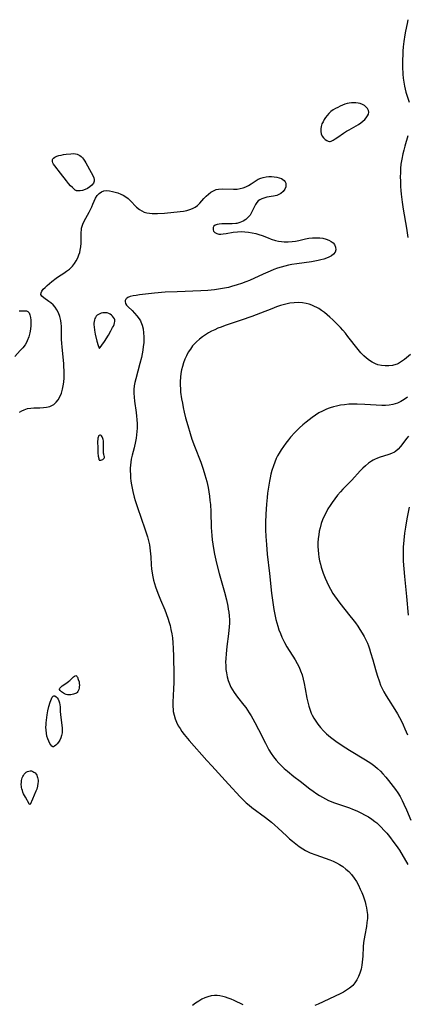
# Model space of a CAD drawing. Header units: inches. Extents: x 1073367 to 1082519, y 1569854 to 1574957.
# Tile 15 of 256: x 1074224 to 1074392, y 1572446 to 1572874. Entities that reach past the tile are written whole.
import ezdxf

# ---------------------------------------------------------------- set-up
doc = ezdxf.new("R2010")
doc.units = ezdxf.units.IN
doc.header["$MEASUREMENT"] = 0
doc.layers.add('CGG_CurvaNivelLidar_v1', color=7, linetype='Continuous', lineweight=30, true_color=0x008008)

msp = doc.modelspace()

# ---------------------------------------------------------------- linework, layer by layer
at = {"layer": 'CGG_CurvaNivelLidar_v1'}
for points in [[(1074392.3517, 1572873.9246, 64.5), (1074392.0366, 1572872.286, 64.5), (1074391.3428, 1572868.9979, 64.5), (1074391.0428, 1572867.3228, 64.5), (1074390.594, 1572864.5075, 64.5), (1074390.2951, 1572862.1181, 64.5), (1074390.1459, 1572860.3157, 64.5), (1074390.0514, 1572858.5041, 64.5), (1074390.0035, 1572856.6873, 64.5), (1074390.0199, 1572853.524, 64.5), (1074390.1749, 1572850.2712, 64.5), (1074390.3211, 1572848.5173, 64.5), (1074390.5289, 1572846.7781, 64.5), (1074390.8178, 1572845.0592, 64.5), (1074391.1054, 1572843.7626, 64.5), (1074391.4486, 1572842.4771, 64.5), (1074392.7957, 1572838.1037, 64.5)], [(1074392.2878, 1572823.5729, 64.5), (1074390.9582, 1572819.0123, 64.5), (1074390.5001, 1572817.3433, 64.5), (1074390.0833, 1572815.665, 64.5), (1074389.6215, 1572813.3881, 64.5), (1074389.3153, 1572811.164, 64.5), (1074389.1534, 1572809.3298, 64.5), (1074389.0589, 1572807.4871, 64.5), (1074389.0259, 1572805.6389, 64.5), (1074389.0534, 1572803.7877, 64.5), (1074389.171, 1572801.4471, 64.5), (1074389.2991, 1572799.7796, 64.5), (1074389.458, 1572798.1123, 64.5), (1074389.8572, 1572794.7812, 64.5), (1074390.3235, 1572791.6436, 64.5), (1074391.6873, 1572783.4307, 64.5), (1074392.3214, 1572779.3366, 64.5)], [(1074223.922, 1572703.4919, 64), (1074224.9001, 1572704.1059, 64), (1074225.9478, 1572704.6237, 64), (1074227.3784, 1572705.0855, 64), (1074228.8927, 1572705.3415, 64), (1074230.0986, 1572705.4182, 64), (1074232.8021, 1572705.4535, 64), (1074234.2692, 1572705.5167, 64), (1074235.6925, 1572705.6827, 64), (1074237.0377, 1572706.0148, 64), (1074237.6531, 1572706.2585, 64), (1074238.798, 1572706.9435, 64), (1074239.8166, 1572707.8527, 64), (1074240.7064, 1572708.9452, 64), (1074241.4566, 1572710.1914, 64), (1074242.1423, 1572711.8112, 64), (1074242.6414, 1572713.5647, 64), (1074242.9199, 1572715.0365, 64), (1074243.1105, 1572716.554, 64), (1074243.2489, 1572718.4878, 64), (1074243.2925, 1572720.0781, 64), (1074243.2812, 1572721.6821, 64), (1074243.2178, 1572723.2936, 64), (1074243.1199, 1572724.7228, 64), (1074242.3807, 1572731.8172, 64), (1074242.2581, 1572733.5496, 64), (1074242.2005, 1572735.1471, 64), (1074242.1468, 1572739.568, 64), (1074242.0861, 1572740.8492, 64), (1074241.9734, 1572742.1098, 64), (1074241.7935, 1572743.3433, 64), (1074241.3855, 1572745.0686, 64), (1074240.7898, 1572746.6899, 64), (1074240.1276, 1572747.9632, 64), (1074239.3455, 1572749.124, 64), (1074238.4696, 1572750.1568, 64), (1074237.5214, 1572751.0389, 64), (1074236.6845, 1572751.6582, 64), (1074234.4565, 1572753.1326, 64), (1074233.6475, 1572753.8431, 64), (1074233.2366, 1572754.6128, 64), (1074233.2877, 1572755.3159, 64), (1074233.6412, 1572756.0773, 64), (1074234.2306, 1572756.8788, 64), (1074235.002, 1572757.7038, 64), (1074235.915, 1572758.5441, 64), (1074237.9763, 1572760.2577, 64), (1074239.8334, 1572761.714, 64), (1074240.8998, 1572762.4442, 64), (1074243.0952, 1572763.8629, 64), (1074244.3681, 1572764.7559, 64), (1074245.5726, 1572765.6947, 64), (1074246.2652, 1572766.2957, 64), (1074246.9063, 1572766.9354, 64), (1074247.7768, 1572768.0389, 64), (1074248.5165, 1572769.2559, 64), (1074249.1494, 1572770.5522, 64), (1074249.6931, 1572771.8985, 64), (1074250.0276, 1572772.8712, 64), (1074250.3033, 1572773.8606, 64), (1074250.573, 1572775.352, 64), (1074250.6919, 1572776.8632, 64), (1074250.6303, 1572781.4343, 64), (1074250.7596, 1572782.8989, 64), (1074250.8734, 1572783.479, 64), (1074251.1229, 1572784.3498, 64), (1074251.4484, 1572785.2081, 64), (1074252.011, 1572786.4198, 64), (1074254.1177, 1572790.359, 64), (1074255.2398, 1572792.6559, 64), (1074255.7216, 1572793.7794, 64), (1074256.2528, 1572795.1516, 64), (1074256.8201, 1572796.4351, 64), (1074257.5318, 1572797.5602, 64), (1074258.4072, 1572798.5113, 64), (1074259.4323, 1572799.2275, 64), (1074260.5249, 1572799.6243, 64), (1074261.6886, 1572799.7277, 64), (1074262.9243, 1572799.6159, 64), (1074264.2174, 1572799.3674, 64), (1074265.411, 1572799.0754, 64), (1074266.6166, 1572798.7122, 64), (1074267.8102, 1572798.2563, 64), (1074268.9282, 1572797.7102, 64), (1074269.9965, 1572797.0608, 64), (1074270.9975, 1572796.3114, 64), (1074271.8853, 1572795.5039, 64), (1074274.7047, 1572792.5462, 64), (1074275.9687, 1572791.4774, 64), (1074276.9387, 1572790.8792, 64), (1074277.9832, 1572790.4091, 64), (1074279.0895, 1572790.0718, 64), (1074280.2579, 1572789.8675, 64), (1074281.4692, 1572789.773, 64), (1074282.7158, 1572789.7572, 64), (1074283.8279, 1572789.788, 64), (1074286.7265, 1572789.9997, 64), (1074293.6328, 1572790.6857, 64), (1074295.0555, 1572790.8757, 64), (1074296.4131, 1572791.1326, 64), (1074297.71, 1572791.4713, 64), (1074298.9612, 1572791.9221, 64), (1074300.1042, 1572792.5172, 64), (1074301.1581, 1572793.3198, 64), (1074302.1123, 1572794.2655, 64), (1074303.8835, 1572796.3204, 64), (1074304.8059, 1572797.3254, 64), (1074305.8024, 1572798.2404, 64), (1074306.8779, 1572799.0386, 64), (1074308.0264, 1572799.6886, 64), (1074309.2448, 1572800.1517, 64), (1074310.2562, 1572800.3648, 64), (1074311.7948, 1572800.4803, 64), (1074316.6626, 1572800.349, 64), (1074318.3072, 1572800.418, 64), (1074319.606, 1572800.5855, 64), (1074320.8612, 1572800.8734, 64), (1074322.0519, 1572801.3008, 64), (1074323.2583, 1572801.9327, 64), (1074324.4026, 1572802.6799, 64), (1074326.4726, 1572804.1086, 64), (1074327.4615, 1572804.6802, 64), (1074328.5212, 1572805.1461, 64), (1074329.6347, 1572805.4887, 64), (1074330.8255, 1572805.7113, 64), (1074332.0359, 1572805.8217, 64), (1074333.1958, 1572805.8419, 64), (1074334.3344, 1572805.7786, 64), (1074335.4292, 1572805.6249, 64), (1074336.5451, 1572805.3439, 64), (1074337.5415, 1572804.9406, 64), (1074338.1545, 1572804.5752, 64), (1074338.6665, 1572804.1409, 64), (1074339.1043, 1572803.5621, 64), (1074339.3729, 1572802.9127, 64), (1074339.464, 1572802.1883, 64), (1074339.3824, 1572801.4389, 64), (1074338.9742, 1572800.3094, 64), (1074338.2664, 1572799.273, 64), (1074337.2844, 1572798.4254, 64), (1074336.4172, 1572797.978, 64), (1074335.4469, 1572797.6464, 64), (1074334.0421, 1572797.3248, 64), (1074331.1841, 1572796.8184, 64), (1074329.8486, 1572796.497, 64), (1074328.927, 1572796.1764, 64), (1074328.0971, 1572795.7638, 64), (1074327.3878, 1572795.2387, 64), (1074326.7736, 1572794.5271, 64), (1074326.2689, 1572793.6947, 64), (1074324.5106, 1572790.2087, 64), (1074323.8616, 1572789.1224, 64), (1074323.0915, 1572788.1285, 64), (1074322.0573, 1572787.2074, 64), (1074320.8476, 1572786.4561, 64), (1074319.5101, 1572785.8765, 64), (1074318.0853, 1572785.4807, 64), (1074317.7209, 1572785.4132, 64), (1074316.171, 1572785.2588, 64), (1074311.6227, 1572785.2654, 64), (1074310.5269, 1572785.1765, 64), (1074309.5557, 1572784.9801, 64), (1074308.7962, 1572784.6754, 64), (1074308.2367, 1572784.2503, 64), (1074307.9164, 1572783.7128, 64), (1074307.8199, 1572783.1075, 64), (1074307.8841, 1572782.6346, 64), (1074308.067, 1572782.1774, 64), (1074308.6402, 1572781.5062, 64), (1074309.5068, 1572781.0373, 64), (1074310.3064, 1572780.8668, 64), (1074311.2149, 1572780.8292, 64), (1074312.207, 1572780.8985, 64), (1074313.5811, 1572781.1048, 64), (1074316.5503, 1572781.6549, 64), (1074318.3927, 1572781.8867, 64), (1074319.9613, 1572781.944, 64), (1074321.5528, 1572781.8837, 64), (1074323.1518, 1572781.7213, 64), (1074324.7444, 1572781.4669, 64), (1074326.317, 1572781.1259, 64), (1074327.7557, 1572780.7245, 64), (1074329.1023, 1572780.2507, 64), (1074331.7499, 1572779.1868, 64), (1074333.085, 1572778.6858, 64), (1074334.9129, 1572778.129, 64), (1074336.1757, 1572777.8298, 64), (1074337.45, 1572777.6076, 64), (1074338.7335, 1572777.4802, 64), (1074340.413, 1572777.4728, 64), (1074342.0966, 1572777.6046, 64), (1074343.5405, 1572777.7968, 64), (1074344.97, 1572778.0576, 64), (1074347.917, 1572778.7497, 64), (1074349.3885, 1572779.0426, 64), (1074351.0137, 1572779.2306, 64), (1074352.637, 1572779.2842, 64), (1074354.0927, 1572779.2245, 64), (1074355.4996, 1572779.0455, 64), (1074356.8484, 1572778.7204, 64), (1074358.0815, 1572778.2456, 64), (1074359.0543, 1572777.6917, 64), (1074359.8717, 1572777.0292, 64), (1074360.4979, 1572776.2709, 64), (1074360.9725, 1572775.1612, 64), (1074361.032, 1572774.0026, 64), (1074360.7094, 1572772.99, 64), (1074360.0511, 1572772.0807, 64), (1074359.1755, 1572771.3803, 64), (1074358.0927, 1572770.7969, 64), (1074357.0131, 1572770.3635, 64), (1074355.8395, 1572769.9882, 64), (1074354.5938, 1572769.6594, 64), (1074353.4011, 1572769.3911, 64), (1074350.4785, 1572768.8725, 64), (1074344.206, 1572767.9925, 64), (1074342.0377, 1572767.6407, 64), (1074340.4983, 1572767.3448, 64), (1074338.9748, 1572766.9958, 64), (1074337.3616, 1572766.5484, 64), (1074335.7716, 1572766.0303, 64), (1074334.1805, 1572765.4418, 64), (1074332.6074, 1572764.8052, 64), (1074329.4959, 1572763.4461, 64), (1074323.5945, 1572760.7694, 64), (1074322.0945, 1572760.1352, 64), (1074320.2412, 1572759.4178, 64), (1074318.3641, 1572758.7746, 64), (1074315.7982, 1572758.0396, 64), (1074314.5007, 1572757.7252, 64), (1074311.9674, 1572757.2091, 64), (1074310.2008, 1572756.916, 64), (1074308.4236, 1572756.6778, 64), (1074307.024, 1572756.5322, 64), (1074305.6189, 1572756.4154, 64), (1074302.5492, 1572756.2274, 64), (1074292.3136, 1572755.8495, 64), (1074287.1097, 1572755.5707, 64), (1074282.4506, 1572755.152, 64), (1074276.0065, 1572754.4427, 64), (1074274.5346, 1572754.2523, 64), (1074273.1722, 1572754.0196, 64), (1074271.959, 1572753.7143, 64), (1074270.9455, 1572753.3014, 64), (1074270.4876, 1572753.0082, 64), (1074270.2536, 1572752.8044, 64), (1074270.0351, 1572752.5512, 64), (1074269.7819, 1572752.0686, 64), (1074269.695, 1572751.5441, 64), (1074269.8654, 1572750.76, 64), (1074270.3311, 1572749.9647, 64), (1074271.0074, 1572749.2047, 64), (1074272.7403, 1572747.6157, 64), (1074273.8213, 1572746.5631, 64), (1074274.8637, 1572745.4022, 64), (1074275.8054, 1572744.1331, 64), (1074276.3859, 1572743.1413, 64), (1074276.5702, 1572742.7612, 64), (1074277.1273, 1572741.2668, 64), (1074277.5072, 1572739.6776, 64), (1074277.739, 1572738.0203, 64), (1074277.8423, 1572736.3159, 64), (1074277.8277, 1572734.5814, 64), (1074277.7769, 1572733.7039, 64), (1074277.6149, 1572732.1154, 64), (1074277.379, 1572730.5225, 64), (1074277.0871, 1572728.9285, 64), (1074276.7538, 1572727.3362, 64), (1074276.1488, 1572724.745, 64), (1074274.3644, 1572718.0203, 64), (1074273.9941, 1572716.4809, 64), (1074273.6954, 1572714.9479, 64), (1074273.514, 1572713.4129, 64), (1074273.4862, 1572711.7688, 64), (1074273.593, 1572710.1128, 64), (1074273.7977, 1572708.3514, 64), (1074274.4931, 1572703.4203, 64), (1074274.6663, 1572701.875, 64), (1074274.7957, 1572700.3244, 64), (1074274.884, 1572698.4504, 64), (1074274.8918, 1572696.5791, 64), (1074274.8344, 1572695.1145, 64), (1074274.7077, 1572693.6584, 64), (1074274.5115, 1572692.268, 64), (1074274.2549, 1572690.8875, 64), (1074273.5947, 1572688.0479, 64), (1074272.7436, 1572684.8289, 64), (1074272.3881, 1572683.21, 64), (1074272.1766, 1572681.8493, 64), (1074272.0397, 1572680.4742, 64), (1074271.9723, 1572679.1895, 64), (1074271.9562, 1572677.8981, 64), (1074271.9875, 1572676.6024, 64), (1074272.082, 1572675.0805, 64), (1074272.2418, 1572673.559, 64), (1074272.4641, 1572672.0722, 64), (1074272.7421, 1572670.5892, 64), (1074273.0655, 1572669.1101, 64), (1074273.6733, 1572666.6914, 64), (1074274.1069, 1572665.1452, 64), (1074275.0678, 1572662.1017, 64), (1074278.3084, 1572652.8621, 64), (1074278.8632, 1572651.1389, 64), (1074279.377, 1572649.4094, 64), (1074279.8346, 1572647.6713, 64), (1074280.2171, 1572645.9216, 64), (1074280.4318, 1572644.6763, 64), (1074280.6012, 1572643.4252, 64), (1074280.8352, 1572640.7573, 64), (1074281.0306, 1572637.2714, 64), (1074281.1674, 1572635.5368, 64), (1074281.4099, 1572633.6495, 64), (1074281.7029, 1572632.1246, 64), (1074282.0724, 1572630.6116, 64), (1074282.4835, 1572629.1735, 64), (1074282.937, 1572627.7423, 64), (1074283.8984, 1572624.9979, 64), (1074285.0338, 1572622.1242, 64), (1074286.9018, 1572617.6751, 64), (1074287.4923, 1572616.1944, 64), (1074288.3684, 1572613.7544, 64), (1074288.7022, 1572612.6782, 64), (1074289.1809, 1572610.9212, 64), (1074289.5921, 1572609.1458, 64), (1074289.9391, 1572607.3553, 64), (1074290.2201, 1572605.5517, 64), (1074290.4574, 1572603.4523, 64), (1074290.6157, 1572601.1443, 64), (1074290.7238, 1572597.485, 64), (1074290.7937, 1572589.565, 64), (1074290.795, 1572586.1753, 64), (1074290.7299, 1572583.4878, 64), (1074290.4202, 1572577.5924, 64), (1074290.4044, 1572575.9717, 64), (1074290.4975, 1572574.3728, 64), (1074290.5916, 1572573.6392, 64), (1074290.9247, 1572572.0458, 64), (1074291.4093, 1572570.4777, 64), (1074292.0253, 1572568.9441, 64), (1074292.7638, 1572567.4518, 64), (1074293.5185, 1572566.1659, 64), (1074294.3516, 1572564.9147, 64), (1074295.2496, 1572563.6946, 64), (1074295.9891, 1572562.7613, 64), (1074297.489, 1572560.9878, 64), (1074305.0824, 1572552.345, 64), (1074307.2424, 1572549.9633, 64), (1074314.5437, 1572542.1195, 64), (1074319.5263, 1572536.6339, 64), (1074320.5689, 1572535.5566, 64), (1074322.2627, 1572533.9637, 64), (1074323.4651, 1572532.9387, 64), (1074324.7011, 1572531.951, 64), (1074330.633, 1572527.5385, 64), (1074333.1966, 1572525.4952, 64), (1074334.6079, 1572524.2887, 64), (1074335.9847, 1572523.0464, 64), (1074339.7708, 1572519.4618, 64), (1074340.9957, 1572518.3536, 64), (1074342.2481, 1572517.2814, 64), (1074343.6949, 1572516.1367, 64), (1074345.1862, 1572515.0584, 64), (1074346.7217, 1572514.0536, 64), (1074347.981, 1572513.3145, 64), (1074349.0416, 1572512.76, 64), (1074349.9688, 1572512.3241, 64), (1074352.332, 1572511.3493, 64), (1074358.4724, 1572509.152, 64), (1074359.9184, 1572508.5674, 64), (1074361.3259, 1572507.9175, 64), (1074362.6813, 1572507.1857, 64), (1074364.1049, 1572506.2637, 64), (1074365.4437, 1572505.2306, 64), (1074366.6909, 1572504.0932, 64), (1074367.8518, 1572502.8293, 64), (1074369.0037, 1572501.2982, 64), (1074369.9696, 1572499.7758, 64), (1074370.8512, 1572498.1873, 64), (1074371.661, 1572496.5502, 64), (1074372.3249, 1572495.0621, 64), (1074372.9302, 1572493.5502, 64), (1074373.3921, 1572492.2472, 64), (1074373.7981, 1572490.9312, 64), (1074374.1398, 1572489.6036, 64), (1074374.3852, 1572488.3979, 64), (1074374.5714, 1572487.1874, 64), (1074374.733, 1572485.4318, 64), (1074374.7416, 1572483.6795, 64), (1074374.5787, 1572481.9437, 64), (1074374.297, 1572480.2089, 64), (1074373.5942, 1572476.5567, 64), (1074373.316, 1572474.9213, 64), (1074373.0958, 1572473.2749, 64), (1074372.9395, 1572471.4499, 64), (1074372.742, 1572467.3352, 64), (1074372.5568, 1572464.7504, 64), (1074372.3926, 1572463.4794, 64), (1074372.0401, 1572461.733, 64), (1074371.5404, 1572460.0432, 64), (1074370.9413, 1572458.5409, 64), (1074370.2133, 1572457.1193, 64), (1074369.3516, 1572455.7987, 64), (1074368.4, 1572454.6681, 64), (1074367.6433, 1572453.958, 64), (1074367.0556, 1572453.4872, 64), (1074365.7586, 1572452.6085, 64), (1074364.3678, 1572451.8168, 64), (1074362.912, 1572451.0795, 64), (1074353.3975, 1572446.5656, 64), (1074352.0286, 1572445.9599, 64)], [(1074393.387, 1572728.6045, 64.5), (1074390.7903, 1572726.4517, 64.5), (1074389.4914, 1572725.4868, 64.5), (1074388.2602, 1572724.7378, 64.5), (1074387.5945, 1572724.4174, 64.5), (1074387.0734, 1572724.2117, 64.5), (1074385.5768, 1572723.803, 64.5), (1074384.0242, 1572723.6039, 64.5), (1074382.4431, 1572723.595, 64.5), (1074380.8597, 1572723.7716, 64.5), (1074379.3, 1572724.1439, 64.5), (1074378.2168, 1572724.5404, 64.5), (1074376.8887, 1572725.1984, 64.5), (1074375.6147, 1572726.0036, 64.5), (1074374.3966, 1572726.9332, 64.5), (1074373.2389, 1572727.9725, 64.5), (1074371.9433, 1572729.3328, 64.5), (1074370.7108, 1572730.7901, 64.5), (1074366.3122, 1572736.445, 64.5), (1074365.2239, 1572737.7939, 64.5), (1074364.1042, 1572739.1141, 64.5), (1074363.0479, 1572740.2858, 64.5), (1074361.9629, 1572741.4272, 64.5), (1074359.7287, 1572743.6296, 64.5), (1074358.4702, 1572744.7952, 64.5), (1074357.3147, 1572745.8078, 64.5), (1074356.1349, 1572746.7722, 64.5), (1074354.9251, 1572747.6745, 64.5), (1074353.6781, 1572748.4966, 64.5), (1074352.777, 1572749.0154, 64.5), (1074351.8562, 1572749.4846, 64.5), (1074350.6793, 1572750.0003, 64.5), (1074349.4768, 1572750.4277, 64.5), (1074348.2492, 1572750.7529, 64.5), (1074346.66, 1572751.0029, 64.5), (1074344.8195, 1572751.0949, 64.5), (1074342.958, 1572751.0188, 64.5), (1074341.0891, 1572750.7988, 64.5), (1074339.9216, 1572750.5926, 64.5), (1074338.7592, 1572750.3317, 64.5), (1074337.0377, 1572749.8406, 64.5), (1074335.329, 1572749.2567, 64.5), (1074333.26, 1572748.4673, 64.5), (1074328.3517, 1572746.4884, 64.5), (1074324.7245, 1572745.1201, 64.5), (1074320.0393, 1572743.4782, 64.5), (1074313.1253, 1572741.1719, 64.5), (1074311.2935, 1572740.5103, 64.5), (1074309.9056, 1572739.9594, 64.5), (1074308.5439, 1572739.3601, 64.5), (1074307.1944, 1572738.692, 64.5), (1074305.881, 1572737.9655, 64.5), (1074304.6066, 1572737.1828, 64.5), (1074303.2229, 1572736.2324, 64.5), (1074301.9035, 1572735.2097, 64.5), (1074300.661, 1572734.11, 64.5), (1074299.5137, 1572732.9233, 64.5), (1074298.9975, 1572732.3119, 64.5), (1074298.0046, 1572730.9657, 64.5), (1074297.1146, 1572729.5429, 64.5), (1074296.3183, 1572728.0593, 64.5), (1074295.6136, 1572726.5259, 64.5), (1074295.0226, 1572724.9972, 64.5), (1074294.5348, 1572723.4311, 64.5), (1074294.1713, 1572721.8777, 64.5), (1074293.9045, 1572720.2988, 64.5), (1074293.7225, 1572718.7018, 64.5), (1074293.6123, 1572716.9142, 64.5), (1074293.5946, 1572715.2899, 64.5), (1074293.6582, 1572713.6634, 64.5), (1074293.7827, 1572712.2424, 64.5), (1074294.1773, 1572709.404, 64.5), (1074294.5245, 1572707.4532, 64.5), (1074294.9186, 1572705.5109, 64.5), (1074295.3521, 1572703.574, 64.5), (1074295.9496, 1572701.1273, 64.5), (1074296.8744, 1572697.69, 64.5), (1074297.891, 1572694.2835, 64.5), (1074298.7086, 1572691.8145, 64.5), (1074299.7946, 1572688.8485, 64.5), (1074302.5363, 1572681.8662, 64.5), (1074303.602, 1572678.79, 64.5), (1074304.3343, 1572676.378, 64.5), (1074305.1075, 1572673.4368, 64.5), (1074305.6594, 1572670.8867, 64.5), (1074305.9951, 1572669.0088, 64.5), (1074306.2784, 1572667.1222, 64.5), (1074306.5117, 1572665.2288, 64.5), (1074306.6803, 1572663.4746, 64.5), (1074306.8629, 1572660.3416, 64.5), (1074307.0883, 1572653.5169, 64.5), (1074307.3268, 1572649.969, 64.5), (1074307.5181, 1572648.0893, 64.5), (1074307.7537, 1572646.2154, 64.5), (1074308.0365, 1572644.349, 64.5), (1074308.4846, 1572641.9518, 64.5), (1074309.3885, 1572638.0116, 64.5), (1074310.5537, 1572633.5158, 64.5), (1074312.7863, 1572625.381, 64.5), (1074313.6025, 1572622.1081, 64.5), (1074314.2022, 1572619.3603, 64.5), (1074314.4458, 1572618.0723, 64.5), (1074314.6549, 1572616.7835, 64.5), (1074314.8564, 1572615.1147, 64.5), (1074314.9586, 1572613.4419, 64.5), (1074314.9501, 1572611.9176, 64.5), (1074314.8609, 1572610.3898, 64.5), (1074314.5175, 1572607.2587, 64.5), (1074313.7948, 1572601.8037, 64.5), (1074313.4647, 1572598.5862, 64.5), (1074313.3362, 1572596.6582, 64.5), (1074313.2894, 1572595.0782, 64.5), (1074313.3136, 1572593.5074, 64.5), (1074313.4291, 1572591.906, 64.5), (1074313.6366, 1572590.3233, 64.5), (1074313.9714, 1572588.6156, 64.5), (1074314.3861, 1572587.079, 64.5), (1074314.9117, 1572585.5861, 64.5), (1074315.5618, 1572584.1484, 64.5), (1074316.2293, 1572582.9629, 64.5), (1074316.9791, 1572581.8164, 64.5), (1074318.4401, 1572579.8447, 64.5), (1074321.1773, 1572576.3489, 64.5), (1074321.9845, 1572575.2729, 64.5), (1074323.5274, 1572573.0617, 64.5), (1074324.3613, 1572571.7414, 64.5), (1074325.1538, 1572570.3929, 64.5), (1074325.9866, 1572568.8786, 64.5), (1074327.5645, 1572565.7943, 64.5), (1074330.5312, 1572559.7949, 64.5), (1074331.2893, 1572558.3602, 64.5), (1074332.0844, 1572556.9513, 64.5), (1074333.0519, 1572555.3894, 64.5), (1074334.0975, 1572553.8848, 64.5), (1074335.1589, 1572552.5353, 64.5), (1074336.2939, 1572551.2454, 64.5), (1074337.4492, 1572550.0583, 64.5), (1074338.6562, 1572548.9174, 64.5), (1074340.0593, 1572547.6833, 64.5), (1074342.8333, 1572545.4121, 64.5), (1074345.5358, 1572543.3036, 64.5), (1074349.7922, 1572540.0644, 64.5), (1074351.2801, 1572538.9769, 64.5), (1074352.7923, 1572537.9325, 64.5), (1074354.044, 1572537.1302, 64.5), (1074355.3197, 1572536.3719, 64.5), (1074356.6192, 1572535.6607, 64.5), (1074357.9437, 1572535.0022, 64.5), (1074359.0445, 1572534.5095, 64.5), (1074360.0795, 1572534.0918, 64.5), (1074361.7901, 1572533.4705, 64.5), (1074366.9863, 1572531.7418, 64.5), (1074368.3212, 1572531.2527, 64.5), (1074370.1352, 1572530.5035, 64.5), (1074371.9099, 1572529.6722, 64.5), (1074373.8019, 1572528.6728, 64.5), (1074375.2431, 1572527.82, 64.5), (1074376.6367, 1572526.8999, 64.5), (1074377.9707, 1572525.9012, 64.5), (1074378.7817, 1572525.2208, 64.5), (1074379.5666, 1572524.5078, 64.5), (1074380.7235, 1572523.3677, 64.5), (1074381.9478, 1572522.0659, 64.5), (1074383.1353, 1572520.7204, 64.5), (1074384.2883, 1572519.3381, 64.5), (1074386.2708, 1572516.7737, 64.5), (1074387.2157, 1572515.4544, 64.5), (1074388.6129, 1572513.348, 64.5), (1074392.2916, 1572507.1828, 64.5)], [(1074223.7241, 1572747.5653, 64), (1074225.0209, 1572747.5364, 64), (1074226.051, 1572747.5706, 64), (1074226.9104, 1572747.5378, 64), (1074227.5977, 1572747.2688, 64), (1074228.0852, 1572746.6747, 64), (1074228.4353, 1572745.7919, 64), (1074228.6675, 1572744.691, 64), (1074228.792, 1572743.4301, 64), (1074228.8148, 1572742.8228, 64), (1074228.7922, 1572741.2431, 64), (1074228.6553, 1572739.5931, 64), (1074228.3924, 1572737.9177, 64), (1074227.9795, 1572736.258, 64), (1074227.303, 1572734.4916, 64), (1074227.1242, 1572734.1324, 64), (1074226.323, 1572732.801, 64), (1074225.3572, 1572731.5044, 64), (1074224.2921, 1572730.248, 64), (1074221.9161, 1572727.6601, 64)], [(1074392.1024, 1572710.0639, 65), (1074390.7505, 1572709.018, 65), (1074389.3184, 1572708.1163, 65), (1074387.7961, 1572707.4097, 65), (1074386.8214, 1572707.0963, 65), (1074385.8138, 1572706.862, 65), (1074384.2462, 1572706.629, 65), (1074382.6313, 1572706.5116, 65), (1074380.9815, 1572706.4853, 65), (1074378.4855, 1572706.5689, 65), (1074373.6189, 1572706.88, 65), (1074370.2958, 1572707.0323, 65), (1074368.4932, 1572707.0401, 65), (1074366.6553, 1572706.9582, 65), (1074364.829, 1572706.7822, 65), (1074363.1034, 1572706.5271, 65), (1074361.3972, 1572706.1926, 65), (1074360.0189, 1572705.8603, 65), (1074358.6623, 1572705.4678, 65), (1074357.6974, 1572705.1396, 65), (1074356.7497, 1572704.769, 65), (1074355.2193, 1572704.0549, 65), (1074353.7363, 1572703.2354, 65), (1074352.2172, 1572702.2785, 65), (1074350.7429, 1572701.2414, 65), (1074349.4813, 1572700.2721, 65), (1074348.2433, 1572699.2669, 65), (1074346.7543, 1572698.0073, 65), (1074345.3074, 1572696.6987, 65), (1074343.3628, 1572694.7396, 65), (1074341.4599, 1572692.6433, 65), (1074340.5227, 1572691.5391, 65), (1074339.4, 1572690.1182, 65), (1074338.3279, 1572688.666, 65), (1074337.3517, 1572687.2585, 65), (1074336.4474, 1572685.8109, 65), (1074335.7943, 1572684.6077, 65), (1074335.201, 1572683.3702, 65), (1074334.5617, 1572681.8599, 65), (1074333.9899, 1572680.3166, 65), (1074333.3274, 1572678.2006, 65), (1074332.9224, 1572676.6637, 65), (1074332.5649, 1572675.11, 65), (1074332.2515, 1572673.5426, 65), (1074331.9706, 1572671.9026, 65), (1074331.4853, 1572668.368, 65), (1074331.2754, 1572666.4767, 65), (1074331.0073, 1572663.5583, 65), (1074330.7348, 1572659.2867, 65), (1074330.6166, 1572655.6021, 65), (1074330.6295, 1572652.494, 65), (1074330.7438, 1572649.6476, 65), (1074330.9886, 1572646.0312, 65), (1074331.364, 1572641.9501, 65), (1074332.2999, 1572633.4665, 65), (1074333.1847, 1572624.9787, 65), (1074333.5492, 1572621.9666, 65), (1074334.1634, 1572617.8743, 65), (1074334.712, 1572614.9946, 65), (1074335.0364, 1572613.5691, 65), (1074335.4265, 1572612.0742, 65), (1074335.8678, 1572610.5961, 65), (1074336.4163, 1572608.9891, 65), (1074337.0263, 1572607.4065, 65), (1074337.6954, 1572605.8501, 65), (1074338.821, 1572603.5601, 65), (1074339.8611, 1572601.7328, 65), (1074343.4461, 1572596.0622, 65), (1074344.3577, 1572594.5007, 65), (1074345.1707, 1572592.8958, 65), (1074345.8201, 1572591.3168, 65), (1074346.421, 1572589.5015, 65), (1074346.9241, 1572587.6438, 65), (1074347.3568, 1572585.7569, 65), (1074347.8293, 1572583.3914, 65), (1074348.5682, 1572579.3522, 65), (1074348.9273, 1572577.6098, 65), (1074349.3528, 1572575.8957, 65), (1074349.8808, 1572574.2244, 65), (1074350.3905, 1572572.9562, 65), (1074350.8051, 1572572.076, 65), (1074351.5379, 1572570.7174, 65), (1074352.3533, 1572569.4001, 65), (1074353.2431, 1572568.1252, 65), (1074354.4027, 1572566.6543, 65), (1074355.6531, 1572565.2504, 65), (1074356.9908, 1572563.9201, 65), (1074358.7057, 1572562.4325, 65), (1074359.8535, 1572561.5368, 65), (1074361.0333, 1572560.6744, 65), (1074363.7603, 1572558.8282, 65), (1074366.9606, 1572556.8167, 65), (1074373.9407, 1572552.6946, 65), (1074375.1196, 1572551.9484, 65), (1074376.2718, 1572551.1712, 65), (1074377.9604, 1572549.9026, 65), (1074379.1985, 1572548.8368, 65), (1074380.3783, 1572547.7064, 65), (1074381.5056, 1572546.5215, 65), (1074382.7332, 1572545.1179, 65), (1074383.9239, 1572543.6782, 65), (1074385.9945, 1572541.0567, 65), (1074386.9894, 1572539.6977, 65), (1074387.9302, 1572538.3007, 65), (1074388.9068, 1572536.6756, 65), (1074389.8058, 1572534.9998, 65), (1074390.5951, 1572533.3809, 65), (1074391.6945, 1572530.9513, 65), (1074393.6548, 1572526.4814, 65)], [(1074392.576, 1572693.0668, 65.5), (1074391.8442, 1572692.197, 65.5), (1074389.1272, 1572688.689, 65.5), (1074388.0657, 1572687.519, 65.5), (1074386.8919, 1572686.5328, 65.5), (1074386.4374, 1572686.2404, 65.5), (1074385.2484, 1572685.6394, 65.5), (1074383.973, 1572685.1539, 65.5), (1074379.902, 1572683.8782, 65.5), (1074378.8716, 1572683.4867, 65.5), (1074378.077, 1572683.1325, 65.5), (1074377.2687, 1572682.7189, 65.5), (1074376.48, 1572682.2577, 65.5), (1074375.1661, 1572681.3483, 65.5), (1074373.9109, 1572680.3221, 65.5), (1074372.7056, 1572679.2037, 65.5), (1074371.5522, 1572678.0256, 65.5), (1074367.9431, 1572674.0795, 65.5), (1074364.15, 1572670.132, 65.5), (1074363.0259, 1572668.9049, 65.5), (1074361.7889, 1572667.4513, 65.5), (1074360.6082, 1572665.9502, 65.5), (1074359.4848, 1572664.4065, 65.5), (1074358.5776, 1572663.0567, 65.5), (1074357.6579, 1572661.5612, 65.5), (1074356.8058, 1572660.0307, 65.5), (1074356.0292, 1572658.4659, 65.5), (1074355.3423, 1572656.865, 65.5), (1074354.7364, 1572655.1522, 65.5), (1074354.2427, 1572653.4044, 65.5), (1074353.8977, 1572651.8386, 65.5), (1074353.6309, 1572650.2568, 65.5), (1074353.4383, 1572648.6642, 65.5), (1074353.3066, 1572646.7701, 65.5), (1074353.2819, 1572645.1762, 65.5), (1074353.3468, 1572643.5845, 65.5), (1074353.5015, 1572642.0684, 65.5), (1074353.7355, 1572640.5585, 65.5), (1074354.0363, 1572639.056, 65.5), (1074354.3791, 1572637.6224, 65.5), (1074354.7468, 1572636.2728, 65.5), (1074355.1536, 1572634.9328, 65.5), (1074355.5996, 1572633.6041, 65.5), (1074356.4178, 1572631.4583, 65.5), (1074357.1167, 1572629.849, 65.5), (1074357.876, 1572628.2676, 65.5), (1074358.6951, 1572626.7168, 65.5), (1074359.8114, 1572624.8205, 65.5), (1074360.439, 1572623.8478, 65.5), (1074361.5792, 1572622.2234, 65.5), (1074362.781, 1572620.6383, 65.5), (1074367.2039, 1572615.1472, 65.5), (1074368.4507, 1572613.5501, 65.5), (1074369.561, 1572612.0528, 65.5), (1074370.5741, 1572610.61, 65.5), (1074371.5447, 1572609.143, 65.5), (1074372.4652, 1572607.6493, 65.5), (1074373.2862, 1572606.199, 65.5), (1074374.0464, 1572604.7197, 65.5), (1074374.7372, 1572603.2088, 65.5), (1074375.207, 1572602.0474, 65.5), (1074375.6389, 1572600.8696, 65.5), (1074376.1693, 1572599.2777, 65.5), (1074377.1268, 1572596.0506, 65.5), (1074378.2964, 1572591.8326, 65.5), (1074379.0286, 1572589.325, 65.5), (1074379.9626, 1572586.4858, 65.5), (1074380.4946, 1572585.0961, 65.5), (1074381.0102, 1572583.903, 65.5), (1074381.8825, 1572582.1507, 65.5), (1074382.8478, 1572580.4435, 65.5), (1074383.881, 1572578.7714, 65.5), (1074386.6622, 1572574.5407, 65.5), (1074387.8319, 1572572.6412, 65.5), (1074388.7098, 1572571.0527, 65.5), (1074389.5269, 1572569.4275, 65.5), (1074390.2955, 1572567.7736, 65.5), (1074391.0242, 1572566.0969, 65.5), (1074392.1047, 1572563.4156, 65.5)], [(1074392.9284, 1572662.3738, 66), (1074391.9084, 1572657.2274, 66), (1074391.2735, 1572653.5739, 66), (1074390.9092, 1572651.0716, 66), (1074390.5412, 1572648.0332, 66), (1074390.2903, 1572644.9924, 66), (1074390.2307, 1572643.5275, 66), (1074390.2171, 1572642.1008, 66), (1074390.2475, 1572640.4752, 66), (1074390.3159, 1572638.8491, 66), (1074390.5323, 1572635.5969, 66), (1074390.8284, 1572632.2312, 66), (1074391.6936, 1572623.4875, 66), (1074392.406, 1572615.3979, 66)], [(1074320.8595, 1572446.2661, 64), (1074316.9879, 1572448.1422, 64), (1074315.7165, 1572448.6975, 64), (1074314.4385, 1572449.1972, 64), (1074313.2362, 1572449.6004, 64), (1074312.0317, 1572449.9294, 64), (1074310.8286, 1572450.1715, 64), (1074309.6629, 1572450.3073, 64), (1074308.5047, 1572450.3238, 64), (1074307.0225, 1572450.1444, 64), (1074305.5611, 1572449.7687, 64), (1074304.2763, 1572449.2948, 64), (1074303.0177, 1572448.7064, 64), (1074301.6188, 1572447.906, 64), (1074300.269, 1572446.9858, 64), (1074298.9762, 1572445.9563, 64)]]:
    msp.add_polyline3d(points, dxfattribs=at)
for points in [[(1074358.5, 1572821.0653, 64.5), (1074358.6558, 1572821.0768, 64.5), (1074359.0756, 1572821.2441, 64.5), (1074359.8488, 1572821.6398, 64.5), (1074360.8447, 1572822.2264, 64.5), (1074361.9902, 1572822.9707, 64.5), (1074364.4202, 1572824.6753, 64.5), (1074365.692, 1572825.5138, 64.5), (1074366.8263, 1572826.1734, 64.5), (1074368.9171, 1572827.2795, 64.5), (1074369.9414, 1572827.8618, 64.5), (1074370.9344, 1572828.4905, 64.5), (1074371.8835, 1572829.1611, 64.5), (1074372.7704, 1572829.8706, 64.5), (1074373.5729, 1572830.6173, 64.5), (1074374.2673, 1572831.3906, 64.5), (1074374.8221, 1572832.1803, 64.5), (1074375.1934, 1572832.9771, 64.5), (1074375.3222, 1572833.7718, 64.5), (1074375.1608, 1572834.5523, 64.5), (1074374.7568, 1572835.3034, 64.5), (1074374.1655, 1572836.0044, 64.5), (1074373.4249, 1572836.6297, 64.5), (1074372.5584, 1572837.1469, 64.5), (1074371.6848, 1572837.4944, 64.5), (1074370.7449, 1572837.7333, 64.5), (1074369.7593, 1572837.8687, 64.5), (1074368.7451, 1572837.898, 64.5), (1074367.8177, 1572837.8303, 64.5), (1074366.8848, 1572837.6845, 64.5), (1074365.9521, 1572837.4721, 64.5), (1074365.025, 1572837.2005, 64.5), (1074363.9526, 1572836.8143, 64.5), (1074362.8986, 1572836.3669, 64.5), (1074361.8677, 1572835.8679, 64.5), (1074360.8662, 1572835.3218, 64.5), (1074359.9034, 1572834.7277, 64.5), (1074358.9181, 1572834.0209, 64.5), (1074357.9838, 1572833.1895, 64.5), (1074357.2648, 1572832.3812, 64.5), (1074356.6196, 1572831.5097, 64.5), (1074356.0407, 1572830.5984, 64.5), (1074355.5172, 1572829.6567, 64.5), (1074355.0596, 1572828.6707, 64.5), (1074354.72, 1572827.5885, 64.5), (1074354.5305, 1572826.4828, 64.5), (1074354.512, 1572825.3841, 64.5), (1074354.6919, 1572824.3426, 64.5), (1074355.0898, 1572823.4055, 64.5), (1074355.6889, 1572822.6147, 64.5), (1074356.4065, 1572821.9761, 64.5), (1074357.1439, 1572821.4976, 64.5), (1074357.8041, 1572821.1864, 64.5), (1074358.278, 1572821.0469, 64.5)], [(1074248.5, 1572799.7408, 64), (1074248.3785, 1572799.7701, 64), (1074248.0523, 1572799.9868, 64), (1074247.5661, 1572800.374, 64), (1074246.8542, 1572801.0244, 64), (1074246.0394, 1572801.8598, 64), (1074245.1719, 1572802.8444, 64), (1074244.292, 1572803.9416, 64), (1074241.7695, 1572807.315, 64), (1074239.2089, 1572810.4852, 64), (1074238.737, 1572811.1854, 64), (1074238.4241, 1572811.7857, 64), (1074238.2361, 1572812.3664, 64), (1074238.1958, 1572812.7952, 64), (1074238.2589, 1572813.1975, 64), (1074238.418, 1572813.5398, 64), (1074238.6664, 1572813.8431, 64), (1074239.2128, 1572814.2389, 64), (1074240.0556, 1572814.6251, 64), (1074240.9729, 1572814.9136, 64), (1074241.9747, 1572815.1489, 64), (1074243.0276, 1572815.3443, 64), (1074244.1047, 1572815.5073, 64), (1074246.2406, 1572815.7413, 64), (1074247.2685, 1572815.7911, 64), (1074248.2526, 1572815.72, 64), (1074248.9176, 1572815.5556, 64), (1074249.5516, 1572815.2943, 64), (1074250.1456, 1572814.9403, 64), (1074250.7037, 1572814.487, 64), (1074251.2173, 1572813.9564, 64), (1074251.6926, 1572813.364, 64), (1074252.2291, 1572812.5768, 64), (1074252.7317, 1572811.7396, 64), (1074255.0174, 1572807.5683, 64), (1074255.7978, 1572806.0318, 64), (1074256.1041, 1572805.2623, 64), (1074256.3053, 1572804.5105, 64), (1074256.3213, 1572803.7617, 64), (1074255.9975, 1572802.9022, 64), (1074255.3605, 1572802.0718, 64), (1074254.4882, 1572801.3099, 64), (1074253.458, 1572800.655, 64), (1074252.3463, 1572800.1428, 64), (1074251.229, 1572799.8015, 64), (1074250.1727, 1572799.6343, 64), (1074249.2952, 1572799.6022, 64), (1074248.7011, 1572799.6522, 64)], [(1074258.5, 1572731.307, 64), (1074258.6203, 1572731.3738, 64), (1074258.9044, 1572731.6606, 64), (1074259.691, 1572732.6769, 64), (1074260.7789, 1572734.2878, 64), (1074262.4537, 1572736.9792, 64), (1074263.5395, 1572738.8632, 64), (1074264.3018, 1572740.2607, 64), (1074264.6404, 1572740.9487, 64), (1074264.9289, 1572741.6272, 64), (1074265.1448, 1572742.2927, 64), (1074265.2592, 1572742.9397, 64), (1074265.2341, 1572743.5608, 64), (1074265.0456, 1572744.1349, 64), (1074264.7235, 1572744.6751, 64), (1074264.3019, 1572745.1786, 64), (1074263.8054, 1572745.6383, 64), (1074263.2511, 1572746.042, 64), (1074262.6499, 1572746.372, 64), (1074262.0081, 1572746.6029, 64), (1074261.3623, 1572746.7102, 64), (1074260.6976, 1572746.719, 64), (1074260.0287, 1572746.6441, 64), (1074259.37, 1572746.4927, 64), (1074258.737, 1572746.265, 64), (1074258.1655, 1572745.9693, 64), (1074257.6473, 1572745.6016, 64), (1074257.1994, 1572745.1613, 64), (1074256.862, 1572744.6879, 64), (1074256.5972, 1572744.1617, 64), (1074256.4024, 1572743.5942, 64), (1074256.2611, 1572742.8893, 64), (1074256.1976, 1572742.1531, 64), (1074256.1969, 1572741.3958, 64), (1074256.2458, 1572740.652, 64), (1074256.4455, 1572739.1392, 64), (1074256.8012, 1572737.3469, 64), (1074257.5233, 1572734.3754, 64), (1074258.0723, 1572732.4364, 64), (1074258.2738, 1572731.8355, 64)], [(1074258.5, 1572682.7664, 64), (1074258.6131, 1572682.7307, 64), (1074258.8656, 1572682.7238, 64), (1074259.2104, 1572682.7661, 64), (1074259.6029, 1572682.8662, 64), (1074259.9969, 1572683.0251, 64), (1074260.3451, 1572683.2414, 64), (1074260.5982, 1572683.5128, 64), (1074260.7145, 1572683.8119, 64), (1074260.7275, 1572684.1464, 64), (1074260.6654, 1572684.5051, 64), (1074260.4452, 1572685.2576, 64), (1074260.356, 1572685.726, 64), (1074260.3056, 1572686.2244, 64), (1074260.2797, 1572687.2784, 64), (1074260.3324, 1572690.0308, 64), (1074260.279, 1572691.1052, 64), (1074260.2062, 1572691.6172, 64), (1074260.0961, 1572692.0822, 64), (1074259.9484, 1572692.5123, 64), (1074259.7655, 1572692.8953, 64), (1074259.5472, 1572693.2143, 64), (1074259.3177, 1572693.4318, 64), (1074259.0676, 1572693.5637, 64), (1074258.8804, 1572693.597, 64), (1074258.6957, 1572693.5775, 64), (1074258.4503, 1572693.4589, 64), (1074258.2377, 1572693.2278, 64), (1074258.1152, 1572693.0016, 64), (1074258.018, 1572692.7373, 64), (1074257.9163, 1572692.3049, 64), (1074257.8497, 1572691.8274, 64), (1074257.7874, 1572690.7873, 64), (1074257.823, 1572687.9815, 64), (1074257.9566, 1572685.8848, 64), (1074258.0976, 1572684.4824, 64), (1074258.2668, 1572683.3702, 64), (1074258.3528, 1572683.0147, 64), (1074258.4308, 1572682.8169, 64)], [(1074248.5, 1572581.5536, 63.5), (1074248.1989, 1572581.3965, 63.5), (1074247.3469, 1572581.0936, 63.5), (1074246.7856, 1572580.9491, 63.5), (1074246.1704, 1572580.8433, 63.5), (1074245.528, 1572580.8029, 63.5), (1074244.8069, 1572580.8607, 63.5), (1074244.1186, 1572581.0172, 63.5), (1074243.4959, 1572581.248, 63.5), (1074242.9724, 1572581.5265, 63.5), (1074242.1286, 1572582.1432, 63.5), (1074241.7808, 1572582.4642, 63.5), (1074241.5068, 1572582.7874, 63.5), (1074241.3324, 1572583.1092, 63.5), (1074241.292, 1572583.4266, 63.5), (1074241.4173, 1572583.7457, 63.5), (1074241.677, 1572584.0599, 63.5), (1074242.0312, 1572584.3718, 63.5), (1074242.45, 1572584.6838, 63.5), (1074244.3972, 1572585.9861, 63.5), (1074245.3615, 1572586.7181, 63.5), (1074245.8057, 1572587.1165, 63.5), (1074247.3733, 1572588.6754, 63.5), (1074247.7197, 1572588.9637, 63.5), (1074248.044, 1572589.1578, 63.5), (1074248.3406, 1572589.2156, 63.5), (1074248.6029, 1572589.1028, 63.5), (1074248.8379, 1572588.8485, 63.5), (1074249.0518, 1572588.4899, 63.5), (1074249.4314, 1572587.5651, 63.5), (1074249.745, 1572586.456, 63.5), (1074249.8424, 1572585.7811, 63.5), (1074249.8765, 1572585.0477, 63.5), (1074249.8434, 1572584.3739, 63.5), (1074249.7462, 1572583.7157, 63.5), (1074249.5846, 1572583.1025, 63.5), (1074249.3994, 1572582.6323, 63.5), (1074249.1873, 1572582.2309, 63.5), (1074248.9674, 1572581.9124, 63.5), (1074248.7551, 1572581.682, 63.5), (1074248.5895, 1572581.5588, 63.5)], [(1074238.5, 1572558.2174, 63.5), (1074238.3404, 1572558.2871, 63.5), (1074238.0131, 1572558.5832, 63.5), (1074237.5775, 1572559.085, 63.5), (1074237.0984, 1572559.7768, 63.5), (1074236.6161, 1572560.6845, 63.5), (1074236.1914, 1572561.7435, 63.5), (1074235.8483, 1572562.9081, 63.5), (1074235.5868, 1572564.2346, 63.5), (1074235.441, 1572565.5623, 63.5), (1074235.4044, 1572566.8248, 63.5), (1074235.4487, 1572567.7535, 63.5), (1074235.5304, 1572568.632, 63.5), (1074235.9591, 1572572.1397, 63.5), (1074236.2263, 1572573.8561, 63.5), (1074236.6384, 1572575.8333, 63.5), (1074237.1548, 1572577.635, 63.5), (1074237.4484, 1572578.4471, 63.5), (1074237.7642, 1572579.1696, 63.5), (1074238.1032, 1572579.7694, 63.5), (1074238.4686, 1572580.2025, 63.5), (1074238.8651, 1572580.4113, 63.5), (1074239.3105, 1572580.3423, 63.5), (1074239.7725, 1572580.0331, 63.5), (1074240.2276, 1572579.5443, 63.5), (1074240.6511, 1572578.9203, 63.5), (1074241.0156, 1572578.1923, 63.5), (1074241.2888, 1572577.3807, 63.5), (1074241.4422, 1572576.5436, 63.5), (1074241.5202, 1572575.6592, 63.5), (1074241.6011, 1572573.7972, 63.5), (1074241.7319, 1572572.17, 63.5), (1074242.4286, 1572566.5177, 63.5), (1074242.4631, 1572565.4722, 63.5), (1074242.3853, 1572564.3563, 63.5), (1074242.1751, 1572563.2194, 63.5), (1074241.8451, 1572562.1696, 63.5), (1074241.4059, 1572561.1842, 63.5), (1074240.8837, 1572560.301, 63.5), (1074240.3077, 1572559.554, 63.5), (1074239.678, 1572558.9324, 63.5), (1074239.1124, 1572558.5, 63.5), (1074238.6937, 1572558.2588, 63.5)], [(1074228.5, 1572533.2864, 63.5), (1074228.4537, 1572533.1969, 63.5), (1074228.3613, 1572533.2, 63.5), (1074228.2547, 1572533.3026, 63.5), (1074228.1234, 1572533.5042, 63.5), (1074226.5111, 1572536.3712, 63.5), (1074225.7288, 1572537.8893, 63.5), (1074225.4238, 1572538.5797, 63.5), (1074225.1643, 1572539.2689, 63.5), (1074224.9586, 1572539.9717, 63.5), (1074224.8371, 1572540.5808, 63.5), (1074224.7604, 1572541.1977, 63.5), (1074224.7238, 1572541.8184, 63.5), (1074224.7662, 1572543.0556, 63.5), (1074224.8507, 1572543.6634, 63.5), (1074224.9809, 1572544.2487, 63.5), (1074225.1556, 1572544.8156, 63.5), (1074225.3735, 1572545.3584, 63.5), (1074225.6359, 1572545.8689, 63.5), (1074225.9473, 1572546.3369, 63.5), (1074226.3813, 1572546.8207, 63.5), (1074226.8713, 1572547.2266, 63.5), (1074227.3997, 1572547.5472, 63.5), (1074227.9523, 1572547.7662, 63.5), (1074228.5172, 1572547.8577, 63.5), (1074229.0885, 1572547.7974, 63.5), (1074229.6476, 1572547.6062, 63.5), (1074230.1797, 1572547.3094, 63.5), (1074230.6668, 1572546.9222, 63.5), (1074231.0868, 1572546.4507, 63.5), (1074231.3777, 1572545.9805, 63.5), (1074231.6078, 1572545.4623, 63.5), (1074231.7828, 1572544.9082, 63.5), (1074231.9048, 1572544.3282, 63.5), (1074231.972, 1572543.7296, 63.5), (1074231.9821, 1572543.1195, 63.5), (1074231.9433, 1572542.5015, 63.5), (1074231.7481, 1572541.256, 63.5), (1074231.3797, 1572539.9008, 63.5), (1074231.0833, 1572539.0745, 63.5), (1074230.3436, 1572537.2723, 63.5), (1074229.5565, 1572535.5181, 63.5)]]:
    msp.add_polyline3d(points, close=True, dxfattribs=at)

doc.saveas('drawing.dxf')
